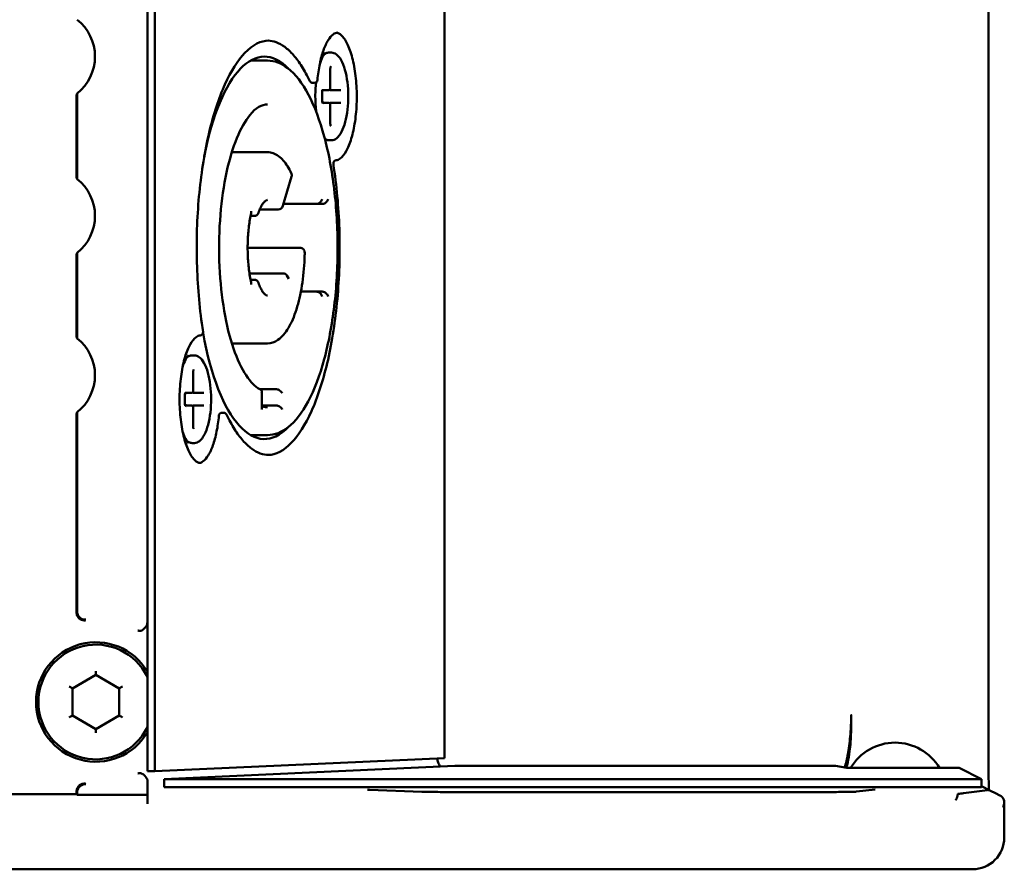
# Paper-space layout 'Sheet_1' of a CAD drawing. Header units: millimetres. Extents: x 0.8 to 58.3, y 0.8 to 58.3.
# Tile 86 of 128: x 35.2 to 37.6, y 42.8 to 44.9. Entities that reach past the tile are written whole.
import ezdxf

# ---------------------------------------------------------------- set-up
doc = ezdxf.new("R2010")
doc.units = ezdxf.units.MM
doc.layers.add('Visible (ISO)', color=7, linetype='Continuous', lineweight=50)

psp = doc.layouts.new('Sheet_1')

# ---------------------------------------------------------------- linework, layer by layer
at = {"layer": 'Visible (ISO)'}
for p, q in [((35.49515, 43.39171), (35.49515, 46.51123)), ((35.49515, 43.02392), (35.49515, 46.49154)), ((35.51353, 43.02392), (35.51353, 46.49154)), ((36.22868, 45.80964), (36.22868, 43.05644)), ((37.57305, 43.01821), (37.57305, 45.24186)), ((35.95002, 44.79927), (35.94424, 44.79927)), ((35.75001, 44.77958), (35.79174, 44.77958)), ((35.9469, 44.71069), (35.9469, 44.7563)), ((35.90735, 44.72446), (35.90367, 44.72446)), ((35.92657, 44.67919), (35.92657, 44.70281)), ((35.92739, 44.70675), (35.94297, 44.70675)), ((35.94605, 44.70675), (35.95707, 44.70675)), ((35.95707, 44.70675), (35.97342, 44.70675)), ((35.32166, 44.69831), (35.32166, 44.48684)), ((35.94297, 44.67525), (35.92739, 44.67525)), ((35.94605, 44.67525), (35.95707, 44.67525)), ((35.97342, 44.67525), (35.95707, 44.67525)), ((35.32028, 44.51353), (35.32028, 44.67162)), ((35.9469, 44.6257), (35.9469, 44.67132)), ((35.95002, 44.58273), (35.94424, 44.58273)), ((35.70384, 44.55321), (35.79174, 44.55321)), ((35.85143, 44.49285), (35.82961, 44.42029)), ((35.77268, 44.41188), (35.8183, 44.41188)), ((35.91265, 44.42525), (35.8311, 44.42525)), ((35.91265, 44.42525), (35.92739, 44.42525)), ((35.75006, 44.39573), (35.75835, 44.39573)), ((35.85226, 44.31699), (35.74288, 44.31699)), ((35.87205, 44.31699), (35.85226, 44.31699)), ((35.32166, 44.30461), (35.32166, 44.09314)), ((35.32028, 44.11983), (35.32028, 44.27792)), ((35.74738, 44.25388), (35.82978, 44.25388)), ((35.75835, 44.23825), (35.75006, 44.23825)), ((35.83981, 44.24829), (35.84472, 44.24039)), ((35.91265, 44.20872), (35.87421, 44.20872)), ((35.92739, 44.20872), (35.91265, 44.20872)), ((35.70384, 44.08077), (35.79174, 44.08077)), ((35.6114, 44.05124), (35.60562, 44.05124)), ((35.60829, 43.96266), (35.60829, 44.00827)), ((35.58795, 43.93116), (35.58795, 43.95478)), ((35.58877, 43.95872), (35.60435, 43.95872)), ((35.60743, 43.95872), (35.61846, 43.95872)), ((35.61846, 43.95872), (35.63481, 43.95872)), ((35.8129, 43.96761), (35.77297, 43.96761)), ((35.77815, 43.96126), (35.77815, 43.92128)), ((35.60435, 43.92722), (35.58877, 43.92722)), ((35.60743, 43.92722), (35.61846, 43.92722)), ((35.60829, 43.87767), (35.60829, 43.92329)), ((35.63481, 43.92722), (35.61846, 43.92722)), ((35.8129, 43.92774), (35.77815, 43.92774)), ((35.32166, 43.91091), (35.32166, 43.41842)), ((35.68348, 43.90951), (35.67981, 43.90951)), ((35.32028, 43.41631), (35.32028, 43.88422)), ((35.75001, 43.85439), (35.79174, 43.85439)), ((35.6114, 43.8347), (35.60562, 43.8347)), ((35.30994, 43.2284), (35.3679, 43.26187)), ((35.3679, 43.26187), (35.42586, 43.2284)), ((35.30994, 43.16147), (35.30994, 43.2284)), ((35.42586, 43.2284), (35.42586, 43.16147)), ((35.3679, 43.12801), (35.30994, 43.16147)), ((35.42586, 43.16147), (35.3679, 43.12801)), ((36.22868, 43.05644), (35.51353, 43.02392)), ((35.51353, 43.02392), (35.49515, 43.02392)), ((35.53693, 43.00446), (36.25479, 43.03711)), ((37.19475, 43.03711), (36.25479, 43.03711)), ((37.19475, 43.03711), (37.22282, 43.03196)), ((37.22282, 43.03196), (37.50023, 43.03196)), ((37.50023, 43.03196), (37.55521, 43.00446)), ((35.49515, 42.98353), (35.49515, 43.00335)), ((37.55521, 43.00446), (35.53693, 43.00446)), ((35.53693, 43.00446), (35.53693, 42.98478)), ((37.55521, 43.00446), (37.55521, 42.98478)), ((35.32028, 42.96696), (35.32028, 42.97357)), ((35.49515, 42.97819), (35.49515, 42.98353)), ((35.49515, 42.96244), (35.49515, 42.97819)), ((37.55521, 42.98478), (35.53693, 42.98478)), ((36.17312, 42.97321), (36.04375, 42.97805)), ((37.17441, 42.97247), (36.2403, 42.97247)), ((37.29271, 42.97832), (37.24652, 42.97347)), ((37.51122, 42.96965), (37.56992, 42.97743)), ((37.57776, 42.97583), (37.55521, 42.98711)), ((37.59013, 42.96965), (37.57777, 42.97583)), ((33.95058, 42.96696), (35.32028, 42.96696)), ((35.32028, 42.96696), (35.32166, 42.96559)), ((35.32166, 42.96559), (35.32166, 42.97146)), ((35.32166, 42.96559), (35.49515, 42.96559)), ((35.49515, 42.94324), (35.49515, 42.96244)), ((37.60089, 42.96427), (37.59013, 42.96965)), ((37.61177, 42.94667), (37.61177, 42.86029)), ((23.35828, 42.78155), (35.72398, 42.78155)), ((35.72398, 42.78155), (35.79177, 42.78155)), ((35.79177, 42.78155), (36.03535, 42.78155)), ((36.0746, 42.78155), (36.03535, 42.78155)), ((36.0746, 42.78155), (37.43637, 42.78155)), ((37.43637, 42.78155), (37.53142, 42.78155)), ((37.53303, 42.78155), (37.53142, 42.78155))]:
    psp.add_line(p, q, dxfattribs=at)
for centre, radius, start, end in [((35.24979, 44.78943), 0.11605, 308.26462, 51.73538), ((35.90367, 44.73234), 0.00787, 205.48089, 270), ((35.90735, 44.73234), 0.00787, 270, 354.71364), ((35.94297, 44.71069), 0.00394, 270, 0), ((35.94297, 44.67132), 0.00394, 0, 90), ((35.9623, 44.52568), 0.00787, 93.37865, 188.93065), ((35.24979, 44.39573), 0.11605, 308.26462, 51.73538), ((35.84012, 44.49625), 0.01181, 343.26363, 25.44807), ((35.8183, 44.42369), 0.01181, 270, 343.26363), ((35.75835, 44.40754), 0.01181, 270, 340.79638), ((35.87205, 44.30517), 0.01181, 358.91795, 90), ((35.75835, 44.22643), 0.01181, 19.20362, 90), ((35.82978, 44.24207), 0.01181, 31.82835, 90), ((35.24979, 44.00203), 0.11605, 308.26462, 51.73538), ((35.62485, 44.10829), 0.00787, 273.37865, 8.93065), ((35.60435, 43.96266), 0.00394, 270, 0), ((35.60435, 43.92329), 0.00394, 0, 90), ((35.67981, 43.90163), 0.00787, 90, 174.71364), ((35.68348, 43.90163), 0.00787, 25.48089, 90), ((35.33998, 43.41631), 0.01969, 179.99973, 191.09008), ((35.34135, 43.41842), 0.01969, 179.99976, 190.65439), ((35.3679, 43.19494), 0.14764, 30.46498, 329.53502), ((35.3679, 43.19494), 0.14173, 26.12269, 333.87731), ((37.3419, 42.96659), 0.12795, 30.72089, 149.27911), ((37.3419, 42.96659), 0.12795, 30.72089, 149.27911), ((35.33998, 42.97357), 0.01969, 168.90992, 180.00027), ((35.34135, 42.97146), 0.01969, 169.34561, 180.00024), ((37.53303, 42.86029), 0.07874, 270, 0)]:
    psp.add_arc(centre, radius, start, end, dxfattribs=at)
for centre, major_axis, ratio, start_param, end_param in [((35.78439, 44.31699), (0, 0.47244), 0.3583679, 5.9253226, 7.3561061), ((35.27895, 96.66234), (-0.00001, -52.02165), 0.0174524, 0.0459216, 0.0470681), ((35.90595, 44.691), (-0.00001, -0.06891), 0.357803, 1.282981, 1.2829921), ((35.27895, -7.47719), (-0.00001, 52.02165), 0.0174524, 6.2361172, 6.2372637), ((35.27895, 96.26864), (-0.00001, -52.02165), 0.0174524, 0.0459216, 0.0470681), ((35.27895, -7.87089), (-0.00001, 52.02165), 0.0174524, 6.2361172, 6.2372637), ((35.78439, 44.31699), (0, -0.47244), 0.3583679, 5.1722264, 6.641048), ((35.5673, 43.94297), (0, -0.0689), 0.3583719, 1.2829118, 1.2829229), ((35.27895, 95.87494), (-0.00001, -52.02165), 0.0174524, 0.0459216, 0.0470681), ((35.47423, 43.39336), (-0.01804, 0.01161), 0.9139665, 3.1495604, 3.6733973), ((35.3679, 43.27096), (0, -0.00909), 0.0000112, 4.7124431, 6.2831854), ((35.30206, 43.23295), (-0.00787, 0.00455), 0.0000112, 1.570851, 3.1415938), ((35.43374, 43.23295), (-0.00787, -0.00455), 0.0000112, 6.2831839, 7.8539268), ((35.30206, 43.15693), (-0.00787, -0.00455), 0.0000112, 1.570851, 3.1415939), ((35.43374, 43.15693), (-0.00787, 0.00455), 0.0000112, 4.7124438, 6.2831867), ((35.3679, 43.11892), (0, -0.00909), 0.0000112, 1.5708505, 3.1415929), ((36.04316, 42.96232), (0.00059, 0.01574), 0.906311, 0, 0.001973), ((37.29435, 42.96265), (-0.00164, 0.01566), 0.9862971, 6.2792094, 6.2831853), ((37.50696, 42.96188), (0.00958, -0.00595), 0.075532, 3.0485821, 3.1630958), ((37.15788, 42.93454), (0.37803, 0.03915), 0.0108791, 5.8271294, 5.9186873)]:
    psp.add_ellipse(centre, major_axis=major_axis, ratio=ratio, start_param=start_param, end_param=end_param, dxfattribs=at)
for points, knots in [([(35.96472, 44.84848), (35.96145, 44.84848), (35.95799, 44.84734), (35.95005, 44.84136), (35.94574, 44.83648), (35.93748, 44.82307), (35.93353, 44.81457), (35.9265, 44.79473), (35.92341, 44.78339), (35.9184, 44.75873), (35.91646, 44.74542), (35.91519, 44.73161)], [3.1415927, 3.1415927, 3.1415927, 3.1415927, 3.4052175, 3.4052175, 3.6688423, 3.6688423, 3.9324671, 3.9324671, 4.1960919, 4.1960919, 4.4597167, 4.4597167, 4.4597167, 4.4597167]), ([(35.96184, 44.53354), (35.96484, 44.53372), (35.96807, 44.53489), (35.97635, 44.5411), (35.98144, 44.54719), (35.99082, 44.564), (35.99514, 44.57452), (36.00263, 44.59933), (36.00576, 44.61371), (36.01035, 44.64478), (36.01179, 44.6615), (36.01273, 44.69547), (36.01223, 44.7127), (36.00935, 44.74582), (36.00698, 44.7617), (36.00065, 44.79034), (35.99671, 44.80312), (35.9879, 44.8241), (35.98304, 44.83238), (35.97351, 44.84367), (35.96896, 44.84672), (35.96433, 44.8481), (35.9636, 44.84826), (35.96288, 44.84836)], [0.0211538, 0.0211538, 0.0211538, 0.0211538, 0.2625711, 0.2625711, 0.5709491, 0.5709491, 0.8706502, 0.8706502, 1.1797784, 1.1797784, 1.4934578, 1.4934578, 1.8086276, 1.8086276, 2.1233148, 2.1233148, 2.4351433, 2.4351433, 2.7397313, 2.7397313, 3.0354166, 3.0354166, 3.0925178, 3.0925178, 3.0925178, 3.0925178]), ([(35.79541, 44.8288), (35.77583, 44.8288), (35.75571, 44.819), (35.71854, 44.78024), (35.70175, 44.75391), (35.67173, 44.68737), (35.65849, 44.64714), (35.63701, 44.55665), (35.62882, 44.50632), (35.61845, 44.40079), (35.61629, 44.34558), (35.61828, 44.23602), (35.62243, 44.18169), (35.6305, 44.12348), (35.63154, 44.11646), (35.63263, 44.10951)], [3.1415927, 3.1415927, 3.1415927, 3.1415927, 3.4991849, 3.4991849, 3.8128029, 3.8128029, 4.1275241, 4.1275241, 4.4447678, 4.4447678, 4.7630333, 4.7630333, 5.0815098, 5.0815098, 5.1256373, 5.1256373, 5.1256373, 5.1256373]), ([(35.89656, 44.72895), (35.89028, 44.74213), (35.88372, 44.75413), (35.87017, 44.77557), (35.86319, 44.785), (35.84899, 44.80113), (35.84179, 44.80783), (35.82736, 44.81845), (35.82015, 44.82237), (35.80649, 44.82731), (35.80003, 44.82857), (35.79358, 44.82877)], [2.49682588, 2.49682588, 2.49682588, 2.49682588, 2.62577923, 2.62577923, 2.75473259, 2.75473259, 2.88368594, 2.88368594, 3.0126393, 3.0126393, 3.13040541, 3.13040541, 3.13040541, 3.13040541]), ([(35.92079, 44.77048), (35.92298, 44.77737), (35.92544, 44.78345), (35.93042, 44.79316), (35.93292, 44.79694), (35.93534, 44.79975)], [2.29656724, 2.29656724, 2.29656724, 2.29656724, 2.53166404, 2.53166404, 2.74761536, 2.74761536, 2.74761536, 2.74761536]), ([(35.93127, 44.79421), (35.93179, 44.79462), (35.93231, 44.79502), (35.93401, 44.79621), (35.93521, 44.79692), (35.9377, 44.79807), (35.93898, 44.79852), (35.94158, 44.79912), (35.94291, 44.79927), (35.94424, 44.79927)], [4.42841486, 4.42841486, 4.42841486, 4.42841486, 4.46557152, 4.46557152, 4.54784401, 4.54784401, 4.63011649, 4.63011649, 4.71238898, 4.71238898, 4.71238898, 4.71238898]), ([(35.95002, 44.79927), (35.95418, 44.79927), (35.95825, 44.79773), (35.96631, 44.7918), (35.9702, 44.78691), (35.97739, 44.77401), (35.98062, 44.76577), (35.98584, 44.74715), (35.98786, 44.73682), (35.99058, 44.71506), (35.9913, 44.70364), (35.99139, 44.68079), (35.99077, 44.66936), (35.98825, 44.64757), (35.98634, 44.63723), (35.9814, 44.61857), (35.97835, 44.61028), (35.97122, 44.59648), (35.96713, 44.59101), (35.95868, 44.58444), (35.9544, 44.58273), (35.95002, 44.58273)], [4.712389, 4.712389, 4.712389, 4.712389, 4.9701989, 4.9701989, 5.2837242, 5.2837242, 5.61924, 5.61924, 5.9472352, 5.9472352, 6.2718766, 6.2718766, 6.5956394, 6.5956394, 6.9201546, 6.9201546, 7.2477308, 7.2477308, 7.5824407, 7.5824407, 7.8539816, 7.8539816, 7.8539816, 7.8539816]), ([(35.79174, 43.85439), (35.80946, 43.85439), (35.82687, 43.86131), (35.86102, 43.88802), (35.87759, 43.90971), (35.90769, 43.96625), (35.92104, 44.00162), (35.94271, 44.08151), (35.95108, 44.12587), (35.96226, 44.2193), (35.96511, 44.26831), (35.96508, 44.36626), (35.96222, 44.41518), (35.95105, 44.50818), (35.94274, 44.55224), (35.92135, 44.63131), (35.90826, 44.66625), (35.87803, 44.72382), (35.86089, 44.74633), (35.82626, 44.77291), (35.80915, 44.77958), (35.79174, 44.77958)], [0, 0, 0, 0, 0.2733441, 0.2733441, 0.5925061, 0.5925061, 0.9230063, 0.9230063, 1.2483826, 1.2483826, 1.571556, 1.571556, 1.8941701, 1.8941701, 2.2173471, 2.2173471, 2.5427102, 2.5427102, 2.8731004, 2.8731004, 3.1415927, 3.1415927, 3.1415927, 3.1415927]), ([(35.94807, 44.76453), (35.94807, 44.76453), (35.94806, 44.76453), (35.94804, 44.76448), (35.94801, 44.76443), (35.94794, 44.76426), (35.94789, 44.76414), (35.94777, 44.7638), (35.9477, 44.76356), (35.94754, 44.76293), (35.94745, 44.76253), (35.94725, 44.76146), (35.94716, 44.76076), (35.94699, 44.75906), (35.94693, 44.75803), (35.9469, 44.75677), (35.9469, 44.75653), (35.9469, 44.7563)], [0.002322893, 0.002322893, 0.002322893, 0.002322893, 0.003124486, 0.003124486, 0.004643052, 0.004643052, 0.006525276, 0.006525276, 0.009266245, 0.009266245, 0.013035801, 0.013035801, 0.018732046, 0.018732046, 0.026599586, 0.026599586, 0.028377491, 0.028377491, 0.028377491, 0.028377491]), ([(35.91226, 44.65266), (35.91208, 44.65418), (35.91191, 44.65571), (35.91049, 44.66928), (35.90991, 44.68189), (35.91014, 44.7051), (35.91076, 44.71571), (35.91187, 44.72589)], [1.24663598, 1.24663598, 1.24663598, 1.24663598, 1.28677368, 1.28677368, 1.59932065, 1.59932065, 1.86478438, 1.86478438, 1.86478438, 1.86478438]), ([(35.9276, 44.70705), (35.9276, 44.70705), (35.92758, 44.70703), (35.92747, 44.70688), (35.92733, 44.70667), (35.92711, 44.70617), (35.92705, 44.70598), (35.92687, 44.70542), (35.92676, 44.70498), (35.92666, 44.70428), (35.92663, 44.70407), (35.92658, 44.70352), (35.92657, 44.70317), (35.92657, 44.70281)], [0.012003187, 0.012003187, 0.012003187, 0.012003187, 0.014940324, 0.014940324, 0.020955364, 0.020955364, 0.023608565, 0.023608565, 0.027984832, 0.027984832, 0.029720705, 0.029720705, 0.032415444, 0.032415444, 0.032415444, 0.032415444]), ([(35.93194, 44.70675), (35.93152, 44.70675), (35.93111, 44.70665), (35.93051, 44.70639), (35.93031, 44.70624), (35.93008, 44.70604), (35.93003, 44.70598), (35.93, 44.70594), (35.93, 44.70593), (35.93, 44.70593)], [4.71238898, 4.71238898, 4.71238898, 4.71238898, 4.86670311, 4.86670311, 5.01615323, 5.01615323, 5.14781107, 5.14781107, 5.19734625, 5.19734625, 5.19734625, 5.19734625]), ([(35.32062, 44.69554), (35.32058, 44.69542), (35.32054, 44.69479), (35.32046, 44.69274), (35.32042, 44.69081), (35.32036, 44.68669), (35.32033, 44.6837), (35.32029, 44.67818), (35.32028, 44.67463), (35.32028, 44.67162)], [0.162476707, 0.162476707, 0.162476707, 0.162476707, 0.178547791, 0.178547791, 0.19819447, 0.19819447, 0.220098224, 0.220098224, 0.243025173, 0.243025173, 0.243025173, 0.243025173]), ([(35.92657, 44.67919), (35.92657, 44.67884), (35.92658, 44.67849), (35.92664, 44.67783), (35.92669, 44.67751), (35.9268, 44.67691), (35.92686, 44.67662), (35.92703, 44.67607), (35.92712, 44.67581), (35.92732, 44.67537), (35.92742, 44.6752), (35.92755, 44.675), (35.9276, 44.67495), (35.9276, 44.67495)], [0, 0, 0, 0, 0.002669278, 0.002669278, 0.005306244, 0.005306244, 0.008253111, 0.008253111, 0.011883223, 0.011883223, 0.01620388, 0.01620388, 0.020429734, 0.020429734, 0.020429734, 0.020429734]), ([(35.93, 44.67607), (35.93, 44.67607), (35.93, 44.67607), (35.93002, 44.67604), (35.93007, 44.67597), (35.93027, 44.67579), (35.93043, 44.67567), (35.93092, 44.67542), (35.93127, 44.6753), (35.93176, 44.67526), (35.93185, 44.67525), (35.93194, 44.67525)], [1.08583906, 1.08583906, 1.08583906, 1.08583906, 1.12619861, 1.12619861, 1.25971009, 1.25971009, 1.39085419, 1.39085419, 1.53736836, 1.53736836, 1.57079633, 1.57079633, 1.57079633, 1.57079633]), ([(35.79174, 44.67132), (35.77814, 44.67132), (35.76323, 44.66333), (35.73682, 44.63085), (35.72592, 44.61165), (35.70637, 44.56389), (35.69774, 44.53517), (35.68389, 44.471), (35.67873, 44.43546), (35.67259, 44.36136), (35.67163, 44.32279), (35.67407, 44.24672), (35.67747, 44.20923), (35.68823, 44.13935), (35.69558, 44.10694), (35.71329, 44.05076), (35.72363, 44.02691), (35.74559, 43.99043), (35.75718, 43.97768), (35.77033, 43.96903), (35.77251, 43.96779), (35.77466, 43.96677)], [3.1415927, 3.1415927, 3.1415927, 3.1415927, 3.5567012, 3.5567012, 3.860682, 3.860682, 4.1705193, 4.1705193, 4.4850899, 4.4850899, 4.801527, 4.801527, 5.1182461, 5.1182461, 5.4338783, 5.4338783, 5.7461791, 5.7461791, 6.0516769, 6.0516769, 6.1133549, 6.1133549, 6.1133549, 6.1133549]), ([(35.9469, 44.6257), (35.9469, 44.62427), (35.94698, 44.62282), (35.94721, 44.62087), (35.9473, 44.62028), (35.94748, 44.61932), (35.94757, 44.61892), (35.94774, 44.61832), (35.94781, 44.61809), (35.94792, 44.61778), (35.94796, 44.61768), (35.94802, 44.61755), (35.94804, 44.61751), (35.94806, 44.61748), (35.94807, 44.61747), (35.94807, 44.61747)], [0, 0, 0, 0, 0.010892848, 0.010892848, 0.015805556, 0.015805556, 0.019555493, 0.019555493, 0.022272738, 0.022272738, 0.02404057, 0.02404057, 0.02530228, 0.02530228, 0.026023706, 0.026023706, 0.026023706, 0.026023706]), ([(35.94424, 44.58273), (35.94291, 44.58273), (35.94158, 44.58289), (35.93898, 44.58349), (35.9377, 44.58393), (35.93546, 44.58497), (35.9345, 44.58551), (35.93355, 44.58613)], [1.57079633, 1.57079633, 1.57079633, 1.57079633, 1.65306882, 1.65306882, 1.7353413, 1.7353413, 1.80098334, 1.80098334, 1.80098334, 1.80098334]), ([(35.85078, 44.50132), (35.84784, 44.5075), (35.84473, 44.51322), (35.83814, 44.52366), (35.83466, 44.52838), (35.8273, 44.53676), (35.82342, 44.54042), (35.81514, 44.54651), (35.81075, 44.54896), (35.80148, 44.55231), (35.79662, 44.55321), (35.79174, 44.55321)], [2.49611686, 2.49611686, 2.49611686, 2.49611686, 2.62521202, 2.62521202, 2.75430718, 2.75430718, 2.88340234, 2.88340234, 3.0124975, 3.0124975, 3.14159265, 3.14159265, 3.14159265, 3.14159265]), ([(35.32028, 44.51353), (35.32028, 44.51052), (35.32029, 44.50697), (35.32033, 44.50145), (35.32036, 44.49846), (35.32042, 44.49435), (35.32046, 44.49241), (35.32054, 44.49037), (35.32058, 44.48973), (35.32062, 44.48961)], [0.07922905, 0.07922905, 0.07922905, 0.07922905, 0.102155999, 0.102155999, 0.124059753, 0.124059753, 0.143706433, 0.143706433, 0.159777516, 0.159777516, 0.159777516, 0.159777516]), ([(35.79358, 43.8052), (35.81255, 43.8058), (35.83206, 43.81562), (35.86861, 43.85374), (35.8854, 43.88006), (35.91543, 43.9466), (35.92867, 43.98683), (35.95014, 44.07732), (35.95833, 44.12765), (35.9687, 44.23318), (35.97086, 44.28839), (35.96887, 44.39795), (35.96472, 44.45229), (35.95665, 44.51049), (35.95561, 44.51751), (35.95452, 44.52446)], [0.0111872, 0.0111872, 0.0111872, 0.0111872, 0.3575922, 0.3575922, 0.6712103, 0.6712103, 0.9859314, 0.9859314, 1.3031751, 1.3031751, 1.6214406, 1.6214406, 1.9399172, 1.9399172, 1.9840447, 1.9840447, 1.9840447, 1.9840447]), ([(35.79174, 44.4351), (35.79101, 44.4351), (35.79026, 44.43497), (35.78809, 44.43399), (35.7867, 44.43311), (35.78353, 44.43018), (35.78177, 44.42814), (35.77818, 44.42293), (35.77635, 44.41976), (35.77282, 44.41242), (35.77111, 44.40825), (35.7695, 44.40365)], [3.14159265, 3.14159265, 3.14159265, 3.14159265, 3.30151932, 3.30151932, 3.46144598, 3.46144598, 3.62137265, 3.62137265, 3.78129932, 3.78129932, 3.94122598, 3.94122598, 3.94122598, 3.94122598]), ([(35.92672, 44.43706), (35.92671, 44.43703), (35.92671, 44.437), (35.92643, 44.43594), (35.92603, 44.43492), (35.92501, 44.43294), (35.92439, 44.43198), (35.92266, 44.42983), (35.92145, 44.42869), (35.91892, 44.42696), (35.91767, 44.42632), (35.91518, 44.42549), (35.91397, 44.42527), (35.91275, 44.42525), (35.9127, 44.42525), (35.91265, 44.42525)], [-0.10585868, -0.10585868, -0.10585868, -0.10585868, -0.105557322, -0.105557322, -0.095929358, -0.095929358, -0.086497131, -0.086497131, -0.073508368, -0.073508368, -0.062837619, -0.062837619, -0.053168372, -0.053168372, -0.052758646, -0.052758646, -0.052758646, -0.052758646]), ([(35.92739, 44.42525), (35.9284, 44.42525), (35.92945, 44.4254), (35.93177, 44.42605), (35.933, 44.4266), (35.93554, 44.42815), (35.93677, 44.42919), (35.93873, 44.43133), (35.93949, 44.4324), (35.94075, 44.43463), (35.94123, 44.4358), (35.94155, 44.437), (35.94156, 44.43703), (35.94157, 44.43706)], [0.053102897, 0.053102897, 0.053102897, 0.053102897, 0.061493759, 0.061493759, 0.071822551, 0.071822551, 0.084367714, 0.084367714, 0.0951613, 0.0951613, 0.10626084, 0.10626084, 0.10656578, 0.10656578, 0.10656578, 0.10656578]), ([(35.7515, 44.40269), (35.75163, 44.4033), (35.75171, 44.40393), (35.75178, 44.40551), (35.75171, 44.40647), (35.75152, 44.40747), (35.75151, 44.4075), (35.7515, 44.40754)], [-0.014131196, -0.014131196, -0.014131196, -0.014131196, -0.00840373, -0.00840373, 0, 0, 0.000279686, 0.000279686, 0.000279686, 0.000279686]), ([(35.7515, 44.40269), (35.74927, 44.39253), (35.74744, 44.38161), (35.74466, 44.35887), (35.74371, 44.34703), (35.74276, 44.32306), (35.74276, 44.31091), (35.74371, 44.28694), (35.74466, 44.27511), (35.74744, 44.25236), (35.74927, 44.24144), (35.7515, 44.23128)], [4.1641552, 4.1641552, 4.1641552, 4.1641552, 4.3834487, 4.3834487, 4.6027422, 4.6027422, 4.8220357, 4.8220357, 5.0413292, 5.0413292, 5.2606227, 5.2606227, 5.2606227, 5.2606227]), ([(35.32062, 44.30184), (35.32058, 44.30172), (35.32054, 44.30108), (35.32046, 44.29904), (35.32042, 44.29711), (35.32036, 44.29299), (35.32033, 44.29), (35.32029, 44.28448), (35.32028, 44.28093), (35.32028, 44.27792)], [0.162476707, 0.162476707, 0.162476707, 0.162476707, 0.178547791, 0.178547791, 0.19819447, 0.19819447, 0.220098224, 0.220098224, 0.243025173, 0.243025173, 0.243025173, 0.243025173]), ([(35.79174, 44.08077), (35.80084, 44.08077), (35.80976, 44.08394), (35.82747, 44.09608), (35.83595, 44.10618), (35.85107, 44.13167), (35.85768, 44.14717), (35.86887, 44.18254), (35.87344, 44.2024), (35.88023, 44.24487), (35.88246, 44.26747), (35.88362, 44.29528), (35.88377, 44.30011), (35.88386, 44.30495)], [0, 0, 0, 0, 0.2409447, 0.2409447, 0.5436428, 0.5436428, 0.8472709, 0.8472709, 1.150899, 1.150899, 1.4545271, 1.4545271, 1.5181404, 1.5181404, 1.5181404, 1.5181404]), ([(35.7515, 44.23128), (35.75163, 44.23067), (35.75171, 44.23004), (35.75178, 44.22846), (35.75171, 44.2275), (35.75152, 44.2265), (35.75151, 44.22647), (35.7515, 44.22643)], [0.036289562, 0.036289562, 0.036289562, 0.036289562, 0.041992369, 0.041992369, 0.050359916, 0.050359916, 0.050638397, 0.050638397, 0.050638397, 0.050638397]), ([(35.7695, 44.23032), (35.77111, 44.22572), (35.77282, 44.22155), (35.77635, 44.21421), (35.77818, 44.21104), (35.78177, 44.20583), (35.78353, 44.20379), (35.7867, 44.20086), (35.78809, 44.19998), (35.79026, 44.19901), (35.79101, 44.19888), (35.79174, 44.19888)], [5.48355198, 5.48355198, 5.48355198, 5.48355198, 5.64347864, 5.64347864, 5.80340531, 5.80340531, 5.96333198, 5.96333198, 6.12325864, 6.12325864, 6.28318531, 6.28318531, 6.28318531, 6.28318531]), ([(35.91265, 44.20872), (35.9127, 44.20872), (35.91275, 44.20872), (35.91397, 44.2087), (35.91518, 44.20848), (35.91767, 44.20765), (35.91892, 44.20701), (35.92145, 44.20528), (35.92266, 44.20414), (35.92439, 44.20199), (35.92501, 44.20104), (35.92603, 44.19906), (35.92643, 44.19803), (35.92671, 44.19697), (35.92671, 44.19694), (35.92672, 44.19691)], [-0.052658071, -0.052658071, -0.052658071, -0.052658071, -0.052249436, -0.052249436, -0.042605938, -0.042605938, -0.031963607, -0.031963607, -0.019009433, -0.019009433, -0.009602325, -0.009602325, 0, 0, 0.000300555, 0.000300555, 0.000300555, 0.000300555]), ([(35.92739, 44.20872), (35.9284, 44.20872), (35.92945, 44.20857), (35.93177, 44.20792), (35.933, 44.20737), (35.93554, 44.20582), (35.93677, 44.20478), (35.93873, 44.20264), (35.93949, 44.20157), (35.94075, 44.19934), (35.94123, 44.19817), (35.94155, 44.19697), (35.94156, 44.19694), (35.94157, 44.19691)], [-0.053033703, -0.053033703, -0.053033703, -0.053033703, -0.044662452, -0.044662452, -0.0343578, -0.0343578, -0.021841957, -0.021841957, -0.011073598, -0.011073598, 0, 0, 0.000304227, 0.000304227, 0.000304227, 0.000304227]), ([(35.32028, 44.11983), (35.32028, 44.11682), (35.32029, 44.11327), (35.32033, 44.10775), (35.32036, 44.10476), (35.32042, 44.10065), (35.32046, 44.09871), (35.32054, 44.09667), (35.32058, 44.09603), (35.32062, 44.09591)], [0.07922905, 0.07922905, 0.07922905, 0.07922905, 0.102155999, 0.102155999, 0.124059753, 0.124059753, 0.143706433, 0.143706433, 0.159777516, 0.159777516, 0.159777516, 0.159777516]), ([(35.62532, 44.10043), (35.62231, 44.10025), (35.61908, 44.09908), (35.61081, 44.09288), (35.60571, 44.08679), (35.59634, 44.06998), (35.59201, 44.05945), (35.58452, 44.03464), (35.58139, 44.02026), (35.5768, 43.98919), (35.57537, 43.97247), (35.57442, 43.93851), (35.57492, 43.92127), (35.5778, 43.88815), (35.58018, 43.87227), (35.5865, 43.84363), (35.59044, 43.83085), (35.59925, 43.80987), (35.60412, 43.80159), (35.61364, 43.7903), (35.61819, 43.78725), (35.62346, 43.78568), (35.62479, 43.78549), (35.62611, 43.78549)], [3.1627465, 3.1627465, 3.1627465, 3.1627465, 3.4041637, 3.4041637, 3.7125417, 3.7125417, 4.0122429, 4.0122429, 4.321371, 4.321371, 4.6350504, 4.6350504, 4.9502203, 4.9502203, 5.2649075, 5.2649075, 5.5767359, 5.5767359, 5.881324, 5.881324, 6.1770092, 6.1770092, 6.2831853, 6.2831853, 6.2831853, 6.2831853]), ([(35.58217, 44.02245), (35.58436, 44.02933), (35.58682, 44.03542), (35.5918, 44.04513), (35.5943, 44.04891), (35.59673, 44.05172)], [2.29656724, 2.29656724, 2.29656724, 2.29656724, 2.53166404, 2.53166404, 2.74761536, 2.74761536, 2.74761536, 2.74761536]), ([(35.59266, 44.04618), (35.59317, 44.04659), (35.59369, 44.04699), (35.59539, 44.04818), (35.5966, 44.04889), (35.59908, 44.05004), (35.60036, 44.05048), (35.60297, 44.05108), (35.60429, 44.05124), (35.60562, 44.05124)], [4.42841486, 4.42841486, 4.42841486, 4.42841486, 4.46557152, 4.46557152, 4.54784401, 4.54784401, 4.63011649, 4.63011649, 4.71238898, 4.71238898, 4.71238898, 4.71238898]), ([(35.6114, 44.05124), (35.61556, 44.05124), (35.61964, 44.0497), (35.62769, 44.04377), (35.63159, 44.03888), (35.63878, 44.02598), (35.642, 44.01774), (35.64722, 43.99912), (35.64924, 43.98879), (35.65196, 43.96703), (35.65268, 43.95561), (35.65277, 43.93275), (35.65215, 43.92133), (35.64963, 43.89954), (35.64773, 43.8892), (35.64278, 43.87054), (35.63973, 43.86225), (35.6326, 43.84845), (35.62852, 43.84298), (35.62006, 43.83641), (35.61578, 43.8347), (35.6114, 43.8347)], [4.712389, 4.712389, 4.712389, 4.712389, 4.9701989, 4.9701989, 5.2837242, 5.2837242, 5.61924, 5.61924, 5.9472352, 5.9472352, 6.2718766, 6.2718766, 6.5956394, 6.5956394, 6.9201546, 6.9201546, 7.2477308, 7.2477308, 7.5824407, 7.5824407, 7.8539816, 7.8539816, 7.8539816, 7.8539816]), ([(35.60945, 44.0165), (35.60945, 44.0165), (35.60945, 44.01649), (35.60942, 44.01645), (35.60939, 44.0164), (35.60932, 44.01623), (35.60928, 44.01611), (35.60916, 44.01577), (35.60908, 44.01553), (35.60892, 44.0149), (35.60883, 44.0145), (35.60864, 44.01343), (35.60854, 44.01273), (35.60837, 44.01103), (35.60831, 44.01), (35.60829, 44.00874), (35.60829, 44.0085), (35.60829, 44.00827)], [0.002322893, 0.002322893, 0.002322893, 0.002322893, 0.003124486, 0.003124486, 0.004643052, 0.004643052, 0.006525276, 0.006525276, 0.009266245, 0.009266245, 0.013035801, 0.013035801, 0.018732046, 0.018732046, 0.026599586, 0.026599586, 0.028377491, 0.028377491, 0.028377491, 0.028377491]), ([(35.58898, 43.95902), (35.58898, 43.95902), (35.58896, 43.959), (35.58885, 43.95885), (35.58871, 43.95864), (35.5885, 43.95813), (35.58843, 43.95795), (35.58825, 43.95739), (35.58815, 43.95695), (35.58804, 43.95625), (35.58802, 43.95604), (35.58797, 43.95549), (35.58795, 43.95513), (35.58795, 43.95478)], [0.012003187, 0.012003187, 0.012003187, 0.012003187, 0.014940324, 0.014940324, 0.020955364, 0.020955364, 0.023608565, 0.023608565, 0.027984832, 0.027984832, 0.029720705, 0.029720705, 0.032415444, 0.032415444, 0.032415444, 0.032415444]), ([(35.59332, 43.95872), (35.5929, 43.95872), (35.59249, 43.95862), (35.5919, 43.95836), (35.5917, 43.95821), (35.59147, 43.95801), (35.59142, 43.95795), (35.59139, 43.95791), (35.59138, 43.9579), (35.59138, 43.9579)], [4.71238898, 4.71238898, 4.71238898, 4.71238898, 4.86670311, 4.86670311, 5.01615323, 5.01615323, 5.14781107, 5.14781107, 5.19734625, 5.19734625, 5.19734625, 5.19734625]), ([(35.77466, 43.96677), (35.77474, 43.96673), (35.77482, 43.96669), (35.77585, 43.96614), (35.77659, 43.96548), (35.77779, 43.96375), (35.77812, 43.96262), (35.77818, 43.96028), (35.77792, 43.95906), (35.77739, 43.95782), (35.77738, 43.95779), (35.77737, 43.95777)], [-0.041542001, -0.041542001, -0.041542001, -0.041542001, -0.040621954, -0.040621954, -0.029292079, -0.029292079, -0.014541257, -0.014541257, 0, 0, 0.000316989, 0.000316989, 0.000316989, 0.000316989]), ([(35.8129, 43.96761), (35.81342, 43.96761), (35.81396, 43.96758), (35.81569, 43.96737), (35.81689, 43.96707), (35.81943, 43.96614), (35.82072, 43.96548), (35.82341, 43.96375), (35.82471, 43.96262), (35.82679, 43.96028), (35.82759, 43.95906), (35.82814, 43.95782), (35.82815, 43.95779), (35.82816, 43.95777)], [0.057364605, 0.057364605, 0.057364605, 0.057364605, 0.062039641, 0.062039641, 0.072255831, 0.072255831, 0.084492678, 0.084492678, 0.100424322, 0.100424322, 0.116129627, 0.116129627, 0.116471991, 0.116471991, 0.116471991, 0.116471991]), ([(35.58795, 43.93116), (35.58795, 43.93081), (35.58797, 43.93045), (35.58803, 43.92979), (35.58807, 43.92948), (35.58818, 43.92888), (35.58825, 43.92859), (35.58841, 43.92803), (35.58851, 43.92778), (35.5887, 43.92734), (35.5888, 43.92717), (35.58894, 43.92696), (35.58898, 43.92692), (35.58898, 43.92692)], [0, 0, 0, 0, 0.002669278, 0.002669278, 0.005306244, 0.005306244, 0.008253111, 0.008253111, 0.011883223, 0.011883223, 0.01620388, 0.01620388, 0.020429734, 0.020429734, 0.020429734, 0.020429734]), ([(35.59138, 43.92804), (35.59138, 43.92804), (35.59139, 43.92803), (35.59141, 43.928), (35.59146, 43.92794), (35.59166, 43.92776), (35.59182, 43.92764), (35.5923, 43.92739), (35.59266, 43.92727), (35.59314, 43.92723), (35.59323, 43.92722), (35.59332, 43.92722)], [1.08583906, 1.08583906, 1.08583906, 1.08583906, 1.12619861, 1.12619861, 1.25971009, 1.25971009, 1.39085419, 1.39085419, 1.53736836, 1.53736836, 1.57079633, 1.57079633, 1.57079633, 1.57079633]), ([(35.77815, 43.92128), (35.77815, 43.92015), (35.77789, 43.91897), (35.77739, 43.91777), (35.77738, 43.91774), (35.77737, 43.91771)], [-0.013899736, -0.013899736, -0.013899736, -0.013899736, 0, 0, 0.000319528, 0.000319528, 0.000319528, 0.000319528]), ([(35.77815, 43.92557), (35.77924, 43.9252), (35.78032, 43.92489), (35.78256, 43.92431), (35.78372, 43.92407), (35.78602, 43.92367), (35.78717, 43.92353), (35.78946, 43.92333), (35.7906, 43.92329), (35.79174, 43.92329)], [6.16357563, 6.16357563, 6.16357563, 6.16357563, 6.19176232, 6.19176232, 6.22223665, 6.22223665, 6.25271098, 6.25271098, 6.28318531, 6.28318531, 6.28318531, 6.28318531]), ([(35.8129, 43.92774), (35.81336, 43.92774), (35.81383, 43.92771), (35.81548, 43.92753), (35.81666, 43.92725), (35.81917, 43.92636), (35.82046, 43.92572), (35.82314, 43.92402), (35.82445, 43.9229), (35.82666, 43.92047), (35.82755, 43.91912), (35.82814, 43.91777), (35.82815, 43.91774), (35.82816, 43.91771)], [0.060228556, 0.060228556, 0.060228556, 0.060228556, 0.064760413, 0.064760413, 0.075911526, 0.075911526, 0.089218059, 0.089218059, 0.106618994, 0.106618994, 0.125437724, 0.125437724, 0.125818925, 0.125818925, 0.125818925, 0.125818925]), ([(35.32062, 43.90814), (35.32058, 43.90802), (35.32054, 43.90738), (35.32046, 43.90534), (35.32042, 43.90341), (35.32036, 43.89929), (35.32033, 43.8963), (35.32029, 43.89078), (35.32028, 43.88723), (35.32028, 43.88422)], [0.162476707, 0.162476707, 0.162476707, 0.162476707, 0.178547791, 0.178547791, 0.19819447, 0.19819447, 0.220098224, 0.220098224, 0.243025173, 0.243025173, 0.243025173, 0.243025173]), ([(35.62427, 43.78562), (35.62697, 43.78599), (35.6299, 43.78718), (35.63711, 43.79261), (35.64141, 43.79749), (35.64967, 43.81091), (35.65362, 43.8194), (35.66066, 43.83924), (35.66374, 43.85058), (35.66876, 43.87524), (35.67069, 43.88855), (35.67197, 43.90236)], [0.0490749, 0.0490749, 0.0490749, 0.0490749, 0.2636248, 0.2636248, 0.5272496, 0.5272496, 0.7908744, 0.7908744, 1.0544993, 1.0544993, 1.3181241, 1.3181241, 1.3181241, 1.3181241]), ([(35.69059, 43.90502), (35.69687, 43.89184), (35.70344, 43.87984), (35.71698, 43.85841), (35.72397, 43.84897), (35.73816, 43.83284), (35.74537, 43.82614), (35.75979, 43.81552), (35.767, 43.8116), (35.78128, 43.80644), (35.78835, 43.80517), (35.79541, 43.80517)], [5.63841853, 5.63841853, 5.63841853, 5.63841853, 5.76737189, 5.76737189, 5.89632524, 5.89632524, 6.0252786, 6.0252786, 6.15423195, 6.15423195, 6.28318531, 6.28318531, 6.28318531, 6.28318531]), ([(35.60829, 43.87767), (35.60829, 43.87624), (35.60836, 43.87479), (35.60859, 43.87284), (35.60868, 43.87225), (35.60887, 43.87129), (35.60896, 43.87089), (35.60912, 43.87029), (35.60919, 43.87006), (35.60931, 43.86975), (35.60935, 43.86965), (35.60941, 43.86952), (35.60943, 43.86948), (35.60945, 43.86944), (35.60945, 43.86944), (35.60945, 43.86944)], [0, 0, 0, 0, 0.010892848, 0.010892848, 0.015805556, 0.015805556, 0.019555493, 0.019555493, 0.022272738, 0.022272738, 0.02404057, 0.02404057, 0.02530228, 0.02530228, 0.026023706, 0.026023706, 0.026023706, 0.026023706]), ([(35.59673, 43.83422), (35.59351, 43.83795), (35.59017, 43.8434), (35.58537, 43.85424), (35.5837, 43.85867), (35.58217, 43.86349)], [0.3939773, 0.3939773, 0.3939773, 0.3939773, 0.68039375, 0.68039375, 0.84502541, 0.84502541, 0.84502541, 0.84502541]), ([(35.60562, 43.8347), (35.60429, 43.8347), (35.60297, 43.83486), (35.60036, 43.83546), (35.59908, 43.8359), (35.5966, 43.83705), (35.59539, 43.83776), (35.59369, 43.83895), (35.59317, 43.83935), (35.59266, 43.83977)], [1.57079633, 1.57079633, 1.57079633, 1.57079633, 1.65306882, 1.65306882, 1.7353413, 1.7353413, 1.81761379, 1.81761379, 1.85477045, 1.85477045, 1.85477045, 1.85477045]), ([(35.34213, 43.39627), (35.3421, 43.39627), (35.34207, 43.39626), (35.33991, 43.39606), (35.33771, 43.39621), (35.33353, 43.39725), (35.33152, 43.39809), (35.32758, 43.40063), (35.32581, 43.40228), (35.32352, 43.40533), (35.32277, 43.40656), (35.32148, 43.40936), (35.32097, 43.41091), (35.32065, 43.41252)], [-0.000323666, -0.000323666, -0.000323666, -0.000323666, 0, 0, 0.023883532, 0.023883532, 0.045853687, 0.045853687, 0.069133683, 0.069133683, 0.082546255, 0.082546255, 0.096970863, 0.096970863, 0.096970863, 0.096970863]), ([(35.34336, 43.39836), (35.34333, 43.39836), (35.3433, 43.39836), (35.34114, 43.39816), (35.33894, 43.39833), (35.33477, 43.39941), (35.33276, 43.40026), (35.32884, 43.40283), (35.32708, 43.40449), (35.32481, 43.40756), (35.32407, 43.4088), (35.3228, 43.41161), (35.3223, 43.41316), (35.322, 43.41478)], [-0.000323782, -0.000323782, -0.000323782, -0.000323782, 0, 0, 0.023889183, 0.023889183, 0.04586359, 0.04586359, 0.069145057, 0.069145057, 0.082560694, 0.082560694, 0.096988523, 0.096988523, 0.096988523, 0.096988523]), ([(35.47166, 43.37162), (35.47187, 43.37151), (35.47209, 43.3714), (35.47363, 43.37075), (35.47513, 43.37052), (35.47824, 43.37077), (35.47983, 43.37119), (35.48325, 43.37273), (35.48509, 43.3739), (35.48793, 43.37637), (35.48896, 43.37742), (35.4908, 43.37961), (35.49161, 43.38072), (35.49235, 43.38188)], [-0.084086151, -0.084086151, -0.084086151, -0.084086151, -0.080610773, -0.080610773, -0.06037493, -0.06037493, -0.042046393, -0.042046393, -0.022282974, -0.022282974, -0.010494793, -0.010494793, -0.000001, -0.000001, -0.000001, -0.000001]), ([(37.21737, 43.03296), (37.21906, 43.03743), (37.22067, 43.04286), (37.22467, 43.05944), (37.22688, 43.07222), (37.23053, 43.10114), (37.23198, 43.11772), (37.23315, 43.13957), (37.23336, 43.14422), (37.23365, 43.15244), (37.23375, 43.15599), (37.23382, 43.16024), (37.23384, 43.16091), (37.23385, 43.16183), (37.23385, 43.16208), (37.23386, 43.16243), (37.23386, 43.16254), (37.23386, 43.16269), (37.23386, 43.16274), (37.23386, 43.16282), (37.23386, 43.16284), (37.23386, 43.16288), (37.23386, 43.16289), (37.23386, 43.16292), (37.23386, 43.16293), (37.23386, 43.16294), (37.23386, 43.16294), (37.23386, 43.16294), (37.23386, 43.16295), (37.23386, 43.16295), (37.23386, 43.16292), (37.23386, 43.1628), (37.23386, 43.16269), (37.23385, 43.16174), (37.23385, 43.16089), (37.23384, 43.15751), (37.23383, 43.15498), (37.23378, 43.14484), (37.23369, 43.13723), (37.23322, 43.11825), (37.23273, 43.10682), (37.23137, 43.08801), (37.23064, 43.08032), (37.22852, 43.06303), (37.22696, 43.05382), (37.22398, 43.04084), (37.22264, 43.03615), (37.22124, 43.03225)], [0.16666112, 0.16666112, 0.16666112, 0.16666112, 0.24669474, 0.24669474, 0.3803848, 0.3803848, 0.51966719, 0.51966719, 0.55660508, 0.55660508, 0.58430186, 0.58430186, 0.58949204, 0.58949204, 0.59143838, 0.59143838, 0.5922427, 0.5922427, 0.59264491, 0.59264491, 0.59284605, 0.59284605, 0.59294665, 0.59294665, 0.59304784, 0.59304784, 0.59307322, 0.59307322, 0.59308594, 0.59308594, 0.59322496, 0.59322496, 0.59403945, 0.59403945, 0.60048067, 0.60048067, 0.61978322, 0.61978322, 0.677723, 0.677723, 0.76502135, 0.76502135, 0.82825026, 0.82825026, 0.9183399, 0.9183399, 0.98193611, 0.98193611, 0.98193611, 0.98193611]), ([(36.21162, 43.05566), (36.2117, 43.05208), (36.21233, 43.04847), (36.21462, 43.04167), (36.21629, 43.0384), (36.21837, 43.03545)], [0.001969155, 0.001969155, 0.001969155, 0.001969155, 0.029227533, 0.029227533, 0.056655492, 0.056655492, 0.056655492, 0.056655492]), ([(35.47166, 43.01825), (35.47222, 43.01855), (35.47281, 43.01878), (35.47342, 43.01895), (35.47405, 43.01911), (35.47471, 43.01921), (35.47538, 43.01925), (35.47608, 43.01928), (35.47681, 43.01924), (35.47754, 43.01913), (35.47792, 43.01908), (35.47831, 43.019), (35.47869, 43.01891), (35.47932, 43.01876), (35.47995, 43.01856), (35.48057, 43.01832), (35.48119, 43.01809), (35.48182, 43.01781), (35.48244, 43.01748), (35.48306, 43.01716), (35.48369, 43.01679), (35.48432, 43.01637), (35.48494, 43.01596), (35.48557, 43.0155), (35.48619, 43.015), (35.48663, 43.01464), (35.48707, 43.01426), (35.4875, 43.01386), (35.48793, 43.01346), (35.48836, 43.01304), (35.48878, 43.0126), (35.48919, 43.01216), (35.4896, 43.01171), (35.48999, 43.01124), (35.49028, 43.01089), (35.49057, 43.01053), (35.49084, 43.01017), (35.49093, 43.01005), (35.49103, 43.00993), (35.49112, 43.00981), (35.49148, 43.00931), (35.49182, 43.00881), (35.49214, 43.00832), (35.49227, 43.00812), (35.49239, 43.00792), (35.49251, 43.00771)], [0, 0, 0, 0, 0.09030041, 0.09030041, 0.09030041, 0.18358902, 0.18358902, 0.18358902, 0.28211315, 0.28211315, 0.28211315, 0.33333333, 0.33333333, 0.33333333, 0.41666667, 0.41666667, 0.41666667, 0.49931788, 0.49931788, 0.49931788, 0.58299227, 0.58299227, 0.58299227, 0.66666667, 0.66666667, 0.66666667, 0.72579717, 0.72579717, 0.72579717, 0.78470719, 0.78470719, 0.78470719, 0.84394566, 0.84394566, 0.84394566, 0.88837001, 0.88837001, 0.88837001, 0.9036489, 0.9036489, 0.9036489, 0.96470983, 0.96470983, 0.96470983, 0.98899604, 0.98899604, 0.98899604, 0.98899604]), ([(35.49515, 43.00335), (35.49467, 43.00405), (35.49421, 43.00477), (35.49334, 43.00623), (35.49293, 43.00698), (35.49251, 43.00771)], [0.000001, 0.000001, 0.000001, 0.000001, 0.006484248, 0.006484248, 0.012986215, 0.012986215, 0.012986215, 0.012986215]), ([(37.57305, 43.01821), (37.57305, 43.01592), (37.57305, 43.01362), (37.57307, 43.00895), (37.57309, 43.00656), (37.57313, 43.00105), (37.57316, 42.99804), (37.57324, 42.99107), (37.5733, 42.98734), (37.5734, 42.98184), (37.57344, 42.97983), (37.57348, 42.97797)], [0, 0, 0, 0, 0.0174066, 0.0174066, 0.03708389, 0.03708389, 0.06529797, 0.06529797, 0.10759213, 0.10759213, 0.13530718, 0.13530718, 0.13530718, 0.13530718]), ([(35.34213, 42.99361), (35.34209, 42.99361), (35.34205, 42.99361), (35.3399, 42.99382), (35.33773, 42.99367), (35.33336, 42.99259), (35.33112, 42.99162), (35.32703, 42.98878), (35.3253, 42.98705), (35.32312, 42.98391), (35.32242, 42.98265), (35.32132, 42.98004), (35.32092, 42.97872), (35.32065, 42.97736)], [-0.08416943, -0.08416943, -0.08416943, -0.08416943, -0.083811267, -0.083811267, -0.063307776, -0.063307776, -0.042206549, -0.042206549, -0.022080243, -0.022080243, -0.010581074, -0.010581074, -0.000001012, -0.000001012, -0.000001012, -0.000001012]), ([(35.34336, 42.99151), (35.34332, 42.99152), (35.34328, 42.99152), (35.34113, 42.99171), (35.33895, 42.99154), (35.33459, 42.99043), (35.33236, 42.98945), (35.32829, 42.98658), (35.32657, 42.98483), (35.32441, 42.98167), (35.32372, 42.98041), (35.32265, 42.97779), (35.32225, 42.97647), (35.322, 42.9751)], [-0.084186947, -0.084186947, -0.084186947, -0.084186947, -0.083828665, -0.083828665, -0.063313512, -0.063313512, -0.042199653, -0.042199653, -0.022073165, -0.022073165, -0.010577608, -0.010577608, -0.000001, -0.000001, -0.000001, -0.000001]), ([(36.0389, 42.97831), (36.0389, 42.97831), (36.03898, 42.97831), (36.03942, 42.97827), (36.04008, 42.97822), (36.04168, 42.97814), (36.04258, 42.9781), (36.04362, 42.97806)], [0.073162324, 0.073162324, 0.073162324, 0.073162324, 0.081831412, 0.081831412, 0.105045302, 0.105045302, 0.124733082, 0.124733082, 0.124733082, 0.124733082]), ([(36.17309, 42.97321), (36.17598, 42.9731), (36.17997, 42.97299), (36.18966, 42.9728), (36.19559, 42.97272), (36.20877, 42.97258), (36.21621, 42.97253), (36.22921, 42.97248), (36.23478, 42.97247), (36.2403, 42.97247)], [0, 0, 0, 0, 0.05439535, 0.05439535, 0.11205224, 0.11205224, 0.17159242, 0.17159242, 0.21372241, 0.21372241, 0.21372241, 0.21372241]), ([(37.17441, 42.97247), (37.18201, 42.97247), (37.18969, 42.97249), (37.20434, 42.97257), (37.21148, 42.97263), (37.22438, 42.97279), (37.23023, 42.97289), (37.23922, 42.97311), (37.24267, 42.97324), (37.24574, 42.9734), (37.24648, 42.97346), (37.24658, 42.97347)], [0, 0, 0, 0, 0.05790977, 0.05790977, 0.11731992, 0.11731992, 0.17883032, 0.17883032, 0.23684746, 0.23684746, 0.264267, 0.264267, 0.264267, 0.264267]), ([(37.57777, 42.97583), (37.57735, 42.97603), (37.57696, 42.9762), (37.57661, 42.97635), (37.57639, 42.97645), (37.57619, 42.97653), (37.576, 42.9766), (37.57579, 42.97669), (37.57561, 42.97675), (37.57544, 42.97681), (37.57525, 42.97687), (37.57508, 42.97692), (37.57492, 42.97697), (37.57458, 42.97706), (37.57427, 42.97714), (37.57398, 42.97721), (37.57371, 42.97727), (37.57347, 42.97732), (37.57324, 42.97735), (37.57297, 42.9774), (37.57272, 42.97743), (37.57247, 42.97746), (37.57224, 42.97748), (37.57202, 42.9775), (37.5718, 42.97751), (37.57158, 42.97752), (37.57136, 42.97752), (37.57115, 42.97752), (37.57094, 42.97751), (37.57073, 42.9775), (37.57053, 42.97749), (37.57032, 42.97748), (37.57012, 42.97745), (37.56992, 42.97743)], [0.00000051, 0.00000051, 0.00000051, 0.00000051, 0.06780477, 0.06780477, 0.06780477, 0.11111111, 0.11111111, 0.11111111, 0.16150143, 0.16150143, 0.16150143, 0.21705273, 0.21705273, 0.21705273, 0.33333333, 0.33333333, 0.33333333, 0.43770067, 0.43770067, 0.43770067, 0.55555556, 0.55555556, 0.55555556, 0.66666667, 0.66666667, 0.66666667, 0.77777778, 0.77777778, 0.77777778, 0.88888889, 0.88888889, 0.88888889, 1, 1, 1, 1]), ([(37.49223, 42.95213), (37.49223, 42.95213), (37.49223, 42.95213), (37.49223, 42.95213), (37.49223, 42.95213), (37.49223, 42.95213), (37.49223, 42.95214), (37.49223, 42.95216), (37.49224, 42.95217), (37.49225, 42.95221), (37.49226, 42.95223), (37.49269, 42.95349), (37.49337, 42.95542), (37.49477, 42.95946), (37.49535, 42.96115), (37.49627, 42.9641), (37.49661, 42.96533), (37.49714, 42.9671), (37.49732, 42.96765), (37.49737, 42.96782)], [0.000012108, 0.000012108, 0.000012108, 0.000012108, 0.000015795, 0.000015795, 0.000025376, 0.000025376, 0.000036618, 0.000036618, 0.000224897, 0.000224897, 0.000399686, 0.000399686, 0.012101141, 0.012101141, 0.021646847, 0.021646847, 0.031190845, 0.031190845, 0.040469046, 0.040469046, 0.040469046, 0.040469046]), ([(37.61126, 42.95104), (37.61097, 42.95225), (37.61053, 42.95357), (37.60951, 42.95573), (37.60902, 42.95663), (37.60814, 42.95797), (37.60782, 42.95842), (37.60714, 42.95928), (37.60678, 42.9597), (37.60603, 42.96051), (37.60564, 42.9609), (37.60489, 42.96159), (37.60452, 42.9619), (37.60348, 42.96273), (37.60285, 42.96315), (37.6018, 42.96379), (37.60132, 42.96407), (37.60089, 42.96427)], [1.056719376, 1.056719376, 1.056719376, 1.056719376, 1.071532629, 1.071532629, 1.079859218, 1.079859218, 1.084022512, 1.084022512, 1.088185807, 1.088185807, 1.092695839, 1.092695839, 1.097205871, 1.097205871, 1.106225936, 1.106225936, 1.115295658, 1.115295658, 1.115295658, 1.115295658]), ([(37.6117, 42.94669), (37.61174, 42.94729), (37.61173, 42.94796), (37.61166, 42.9487), (37.61159, 42.94941), (37.61146, 42.95019), (37.61126, 42.95104)], [-0.022424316, -0.022424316, -0.022424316, -0.022424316, -0.010948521, -0.010948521, -0.010948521, -0.000000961, -0.000000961, -0.000000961, -0.000000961]), ([(37.6116, 42.94923), (37.61161, 42.94916), (37.61162, 42.94909), (37.61165, 42.94883), (37.61167, 42.94863), (37.61174, 42.94784), (37.61177, 42.94725), (37.61177, 42.94667)], [0, 0, 0, 0, 0.0005088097, 0.0005088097, 0.002035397, 0.002035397, 0.0065169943, 0.0065169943, 0.0065169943, 0.0065169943]), ([(37.60909, 42.93454), (37.60986, 42.93664), (37.61046, 42.93872), (37.61089, 42.94076), (37.61132, 42.94279), (37.61159, 42.94477), (37.6117, 42.94669)], [0, 0, 0, 0, 0.5, 0.5, 0.5, 0.99999928, 0.99999928, 0.99999928, 0.99999928])]:
    psp.add_open_spline(points, degree=3, knots=knots, dxfattribs=at)
for points in [[(35.93534, 44.58225), (35.93496, 44.58269), (35.93458, 44.58316), (35.9342, 44.58364)], [(35.84474, 44.24036), (35.84474, 44.24036), (35.84473, 44.24037), (35.84472, 44.24039)]]:
    psp.add_open_spline(points, degree=3, dxfattribs=at)

doc.saveas('drawing.dxf')
